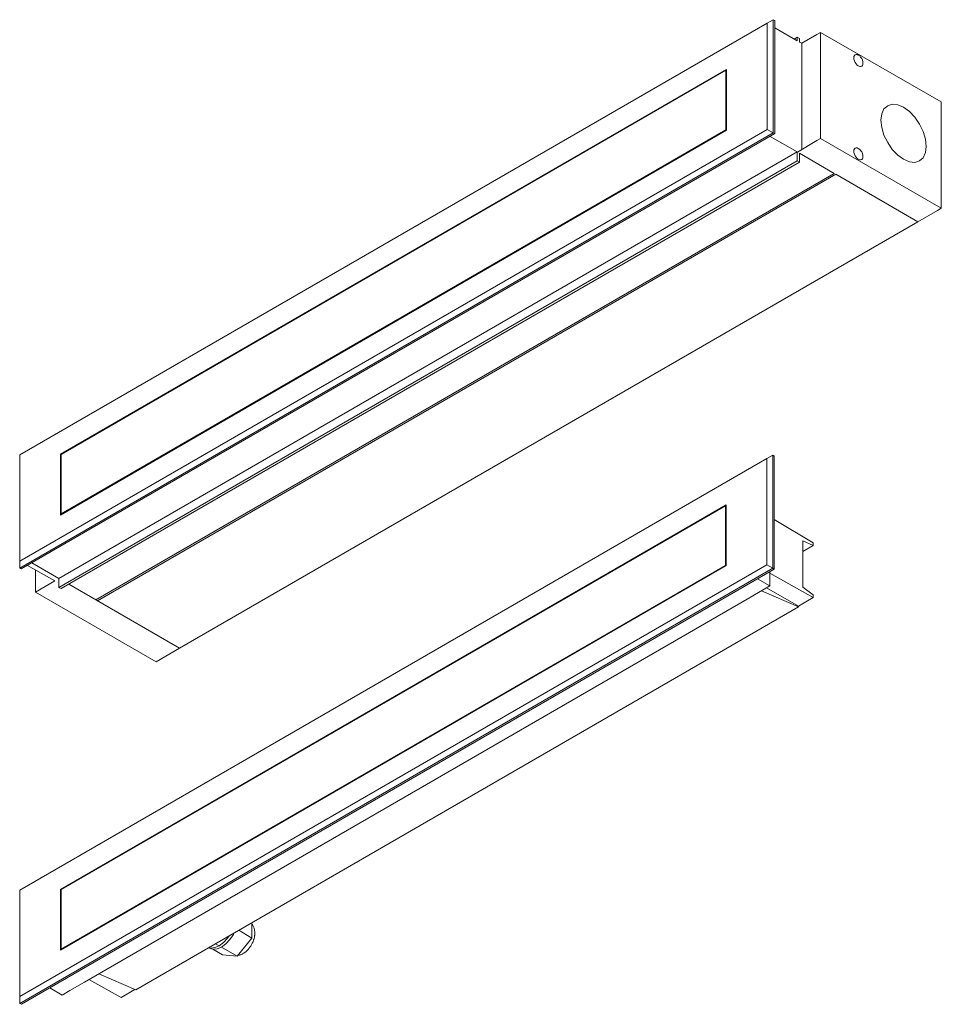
# Model space of a CAD drawing. Header units: millimetres. Extents: x -6879 to -3775, y -1439 to 6915.
# Tile 1 of 5: x -5763 to -5331, y -1439 to -978. Entities that reach past the tile are written whole.
import ezdxf

# ---------------------------------------------------------------- set-up
doc = ezdxf.new("R2010")
doc.units = ezdxf.units.MM
doc.layers.add('E-LITE-EQPM', color=7, linetype='Continuous', lineweight=20)

# ---------------------------------------------------------------- blocks, each defined once
blk = doc.blocks.new('71737 - 71736 FALLS LED Downlight 12W 2700K-551508-00 Isometrico PDF')
at = {"layer": 'E-LITE-EQPM', "color": 8, "lineweight": 9, "flags": 128}
for points in [[(-6790.45, -979.14), (-6787.63, -977.51)], [(-6787.63, -977.51), (-6786.87, -977.94)], [(-6787.63, -977.51), (-6787.63, -1030.62)], [(-6786.87, -977.94), (-6786.87, -1030.95)], [(-6790.45, -979.14), (-7140.98, -1181.61)], [(-6790.45, -1029), (-6790.45, -979.14)], [(-6786.87, -981.3), (-6776.36, -987.38)], [(-6777.88, -986.62), (-6776.36, -985.64)], [(-6775.27, -986.29), (-6776.36, -985.64)], [(-6776.36, -985.64), (-6776.36, -987.38)], [(-6775.27, -988), (-6775.27, -986.29)], [(-6775.27, -988), (-6774.3, -988.57)], [(-6767.15, -984.45), (-6774.3, -988.57)], [(-6765.41, -983.47), (-6767.15, -984.45)], [(-6765.41, -983.47), (-6765.41, -1033.22)], [(-6708.83, -1016.1), (-6765.41, -983.47)], [(-6774.3, -988.57), (-6774.3, -1038.43)], [(-7121.9, -1181.18), (-6809.53, -1000.81)], [(-6809.85, -1001.25), (-7121.58, -1181.39)], [(-6809.85, -1029.21), (-6809.85, -1001.25)], [(-6809.85, -1001.25), (-6809.53, -1001.47)], [(-6809.53, -1000.81), (-6809.53, -1029.32)], [(-6708.83, -1065.85), (-6708.83, -1016.1)], [(-7140.98, -1231.47), (-6790.45, -1029)], [(-6809.53, -1029.32), (-7121.9, -1209.79)], [(-7121.58, -1209.25), (-6809.85, -1029.21)], [(-6809.53, -1029.32), (-6809.85, -1029.21)], [(-6787.63, -1030.62), (-6790.45, -1029)], [(-6787.63, -1030.62), (-7140.98, -1234.72)], [(-6786.87, -1030.95), (-7140.22, -1235.04)], [(-6789.04, -1032.25), (-6776.36, -1039.51)], [(-6786.87, -1030.95), (-6787.63, -1030.62)], [(-6776.24, -1039.58), (-6767.15, -1034.2)], [(-6767.15, -1034.2), (-6765.41, -1033.22)], [(-6765.41, -1033.22), (-6708.83, -1065.85)], [(-7122.55, -1239.6), (-6776.36, -1039.51)], [(-6776.36, -1039.51), (-6776.36, -1043.63)], [(-6775.27, -1044.28), (-6775.27, -1040.16)], [(-6775.27, -1040.16), (-6759.02, -1049.59)], [(-7122.55, -1243.72), (-6776.36, -1043.63)], [(-7121.47, -1244.26), (-6775.27, -1044.28)], [(-6776.36, -1043.63), (-6775.27, -1044.28)], [(-7105.21, -1249.57), (-6759.02, -1049.59)], [(-7104.56, -1250), (-6758.26, -1049.92)], [(-6758.26, -1049.92), (-6719.78, -1072.24)], [(-6710.57, -1066.93), (-6708.83, -1065.85)], [(-6719.78, -1072.24), (-6710.57, -1066.93)], [(-7066.08, -1272.22), (-6719.78, -1072.24)], [(-7140.98, -1181.61), (-7140.98, -1231.47)], [(-7121.9, -1209.79), (-7121.9, -1181.18)], [(-7121.58, -1181.39), (-7121.9, -1181.18)], [(-7121.58, -1181.39), (-7121.58, -1209.25)], [(-7121.25, -1209.46), (-7121.58, -1209.25)], [(-7140.98, -1231.47), (-7140.98, -1234.72)], [(-7122.55, -1239.6), (-7135.24, -1232.23)], [(-7135.24, -1232.23), (-7122.55, -1239.6)], [(-7140.22, -1235.04), (-7140.98, -1234.72)], [(-7137.3, -1233.42), (-7124.51, -1240.68)], [(-7133.5, -1245.88), (-7133.5, -1235.59)], [(-7133.5, -1245.88), (-7124.51, -1240.68)], [(-7122.55, -1243.72), (-7122.55, -1239.6)], [(-7077.03, -1278.62), (-7133.5, -1245.88)], [(-7121.47, -1244.26), (-7122.55, -1243.72)], [(-7118, -1242.2), (-7066.08, -1272.22)], [(-7077.03, -1278.62), (-7066.08, -1272.22)]]:
    blk.add_lwpolyline(points, dxfattribs=at)
at = {"layer": 'E-LITE-EQPM', "color": 8, "lineweight": 9}
for points in [[(-6747.74, -999.19), (-6748.29, -998.76), (-6748.83, -998.21), (-6749.26, -997.56), (-6749.59, -996.8), (-6749.8, -996.05), (-6749.91, -995.4), (-6749.8, -994.74), (-6749.59, -994.31), (-6749.26, -993.99), (-6748.83, -993.88), (-6748.29, -993.88), (-6747.74, -994.09)], [(-6747.74, -994.09), (-6747.09, -994.53), (-6746.66, -995.07), (-6746.12, -995.72), (-6745.79, -996.48), (-6745.58, -997.24), (-6745.58, -997.89), (-6745.58, -998.54), (-6745.79, -998.97), (-6746.12, -999.3), (-6746.66, -999.51), (-6747.09, -999.41), (-6747.74, -999.19)], [(-6726.5, -1042.98), (-6729.21, -1041.03), (-6731.81, -1038.32), (-6733.98, -1035.07), (-6735.71, -1031.6), (-6736.69, -1028.02), (-6737.12, -1024.66), (-6736.69, -1021.73), (-6735.71, -1019.35), (-6733.98, -1017.83), (-6731.81, -1017.07), (-6729.21, -1017.4), (-6726.5, -1018.59)], [(-6726.5, -1018.59), (-6723.79, -1020.54), (-6721.19, -1023.25), (-6719.02, -1026.5), (-6717.29, -1029.97), (-6716.31, -1033.55), (-6715.88, -1036.91), (-6716.31, -1039.84), (-6717.29, -1042.22), (-6719.02, -1043.74), (-6721.19, -1044.5), (-6723.79, -1044.17), (-6726.5, -1042.98)], [(-6747.74, -1042.98), (-6748.29, -1042.54), (-6748.83, -1042), (-6749.26, -1041.35), (-6749.59, -1040.59), (-6749.8, -1039.84), (-6749.91, -1039.18), (-6749.8, -1038.53), (-6749.59, -1038.1), (-6749.26, -1037.78), (-6748.83, -1037.56), (-6748.29, -1037.67), (-6747.74, -1037.88)], [(-6747.74, -1037.88), (-6747.09, -1038.32), (-6746.66, -1038.86), (-6746.12, -1039.51), (-6745.79, -1040.27), (-6745.58, -1041.03), (-6745.58, -1041.68), (-6745.58, -1042.33), (-6745.79, -1042.76), (-6746.12, -1043.09), (-6746.66, -1043.2), (-6747.09, -1043.2), (-6747.74, -1042.98)]]:
    blk.add_lwpolyline(points, dxfattribs=at)
blk = doc.blocks.new('71737 - 71736 FALLS LED Downlight 12W 2700K-554162-00 Isometrico PDF')
at = {"layer": 'E-LITE-EQPM', "color": 251, "lineweight": 9, "true_color": 0x636466}
for points in [[(-6790.7, -1183.32), (-6787.85, -1181.64)], [(-6787.85, -1181.64), (-6787.16, -1182.11)], [(-6787.85, -1181.64), (-6787.85, -1234.71)], [(-6790.7, -1183.32), (-7140.9, -1385.74)], [(-6790.7, -1233.09), (-6790.7, -1183.32)], [(-6787.16, -1182.11), (-6787.16, -1235.18)], [(-7121.82, -1385.34), (-6809.72, -1204.96)], [(-6809.72, -1204.96), (-6809.72, -1233.49)], [(-6810.01, -1205.42), (-7121.58, -1385.45)], [(-6810.01, -1233.38), (-6810.01, -1205.42)], [(-6810.01, -1205.42), (-6809.72, -1205.6)], [(-6768.89, -1222.76), (-6787.16, -1211.92)], [(-6773.82, -1243.64), (-6773.82, -1221.89)], [(-6773.82, -1221.89), (-6768.89, -1224.04)], [(-6768.89, -1224.04), (-6768.89, -1222.76)], [(-6773.82, -1226.88), (-6768.89, -1224.04)], [(-7140.9, -1435.51), (-6790.7, -1233.09)], [(-6787.85, -1234.71), (-7140.9, -1438.81)], [(-6787.16, -1235.18), (-7140.2, -1439.22)], [(-6809.72, -1233.49), (-7121.82, -1413.87)], [(-7121.58, -1413.41), (-6810.01, -1233.38)], [(-6809.72, -1233.49), (-6810.01, -1233.38)], [(-6787.85, -1234.71), (-6790.7, -1233.09)], [(-6789.25, -1236.39), (-6789.25, -1243.06)], [(-6789.25, -1236.97), (-6768.89, -1248.46)], [(-6787.16, -1235.18), (-6787.85, -1234.71)], [(-6789.25, -1243.06), (-6795.05, -1239.7)], [(-6789.25, -1243.06), (-6799.86, -1249.21)], [(-6793.19, -1245.33), (-6775.85, -1252.87)], [(-6775.85, -1252.46), (-6790.87, -1243.99)], [(-6768.89, -1247.18), (-6773.82, -1243.64)], [(-7110.56, -1428.78), (-6799.86, -1249.21)], [(-6775.85, -1252.46), (-6768.89, -1248.46)], [(-6768.89, -1248.46), (-6768.89, -1247.18)], [(-7086.55, -1432.43), (-6775.85, -1252.87)], [(-6775.85, -1252.87), (-6775.85, -1252.46)], [(-7140.9, -1385.74), (-7140.9, -1435.51)], [(-7121.82, -1413.87), (-7121.82, -1385.34)], [(-7121.58, -1385.45), (-7121.82, -1385.34)], [(-7121.58, -1385.45), (-7121.58, -1413.41)], [(-7032.09, -1400.94), (-7032.09, -1408.13)], [(-7032.09, -1401.58), (-7031.86, -1401.87), (-7031.68, -1402.21), (-7031.51, -1402.5), (-7031.34, -1402.85), (-7031.22, -1403.14), (-7031.1, -1403.49), (-7030.99, -1403.78), (-7030.93, -1404.07), (-7030.87, -1404.42), (-7030.81, -1404.71), (-7030.76, -1405.06), (-7030.76, -1405.35), (-7030.76, -1405.64), (-7030.76, -1405.87)], [(-7047.46, -1411.73), (-7045.43, -1410.22), (-7043.52, -1408.25), (-7042.7, -1407.14)], [(-7040.5, -1405.81), (-7040.79, -1406.45), (-7042.47, -1408.83), (-7044.39, -1410.86), (-7046.42, -1412.36)], [(-7032.09, -1408.13), (-7038.99, -1416.66)], [(-7038.79, -1416.41), (-7038.53, -1416.37), (-7038.18, -1416.25), (-7037.89, -1416.19), (-7037.6, -1416.08), (-7037.31, -1415.96), (-7037.02, -1415.84), (-7036.73, -1415.73), (-7036.44, -1415.55), (-7036.21, -1415.44), (-7035.92, -1415.26), (-7035.69, -1415.09), (-7035.45, -1414.92), (-7035.22, -1414.74), (-7034.99, -1414.57), (-7034.76, -1414.39), (-7034.53, -1414.16), (-7034.35, -1413.99), (-7034.12, -1413.76), (-7033.89, -1413.52), (-7033.71, -1413.35), (-7033.54, -1413.12), (-7033.37, -1412.89), (-7033.19, -1412.65), (-7033.02, -1412.42), (-7032.84, -1412.19), (-7032.67, -1411.9), (-7032.5, -1411.67), (-7032.38, -1411.44), (-7032.21, -1411.15), (-7032.09, -1410.91), (-7031.92, -1410.62), (-7031.8, -1410.39), (-7031.68, -1410.1), (-7031.57, -1409.87), (-7031.45, -1409.58), (-7031.34, -1409.29), (-7031.28, -1409), (-7031.16, -1408.77), (-7031.1, -1408.48), (-7031.05, -1408.19), (-7030.93, -1407.9), (-7030.87, -1407.61), (-7030.87, -1407.32), (-7030.81, -1407.03), (-7030.76, -1406.74), (-7030.76, -1406.39), (-7030.76, -1406.1), (-7030.76, -1405.87)], [(-7032.09, -1408.13), (-7038.3, -1404.53)], [(-7052.39, -1412.71), (-7052.04, -1412.89)], [(-7052.22, -1412.65), (-7051.46, -1412.83), (-7049.55, -1412.6), (-7047.46, -1411.73)], [(-7046.42, -1412.36), (-7048.45, -1413.23), (-7050.36, -1413.41), (-7052.04, -1412.89)], [(-7047.52, -1411.73), (-7049.14, -1410.8)], [(-7038.99, -1416.66), (-7046.39, -1412.35)], [(-7121.29, -1413.58), (-7121.58, -1413.41)], [(-7045.84, -1416.02), (-7050.36, -1413.41)], [(-7038.99, -1416.66), (-7045.84, -1416.02)], [(-7086.55, -1432.43), (-7103.89, -1424.89)], [(-7117.52, -1432.78), (-7110.56, -1428.78)], [(-7093.45, -1436.03), (-7108.53, -1427.62)], [(-7140.9, -1435.51), (-7140.9, -1438.81)], [(-7121.12, -1434.87), (-7126.92, -1431.5)], [(-7121.12, -1434.87), (-7117.52, -1432.78)], [(-7093.45, -1436.03), (-7086.96, -1432.26)], [(-7140.2, -1439.22), (-7140.9, -1438.81)]]:
    blk.add_lwpolyline(points, dxfattribs=at)

msp = doc.modelspace()

# ---------------------------------------------------------------- block references
at = {"layer": 'E-LITE-EQPM', "color": 8, "lineweight": 9, "true_color": 0x808080}
msp.add_blockref('71737 - 71736 FALLS LED Downlight 12W 2700K-551508-00 Isometrico PDF', (1377.99, 0), dxfattribs=at)
at = {"layer": 'E-LITE-EQPM', "lineweight": 9}
msp.add_blockref('71737 - 71736 FALLS LED Downlight 12W 2700K-554162-00 Isometrico PDF', (1377.99, 0), dxfattribs=at)

doc.saveas('drawing.dxf')
